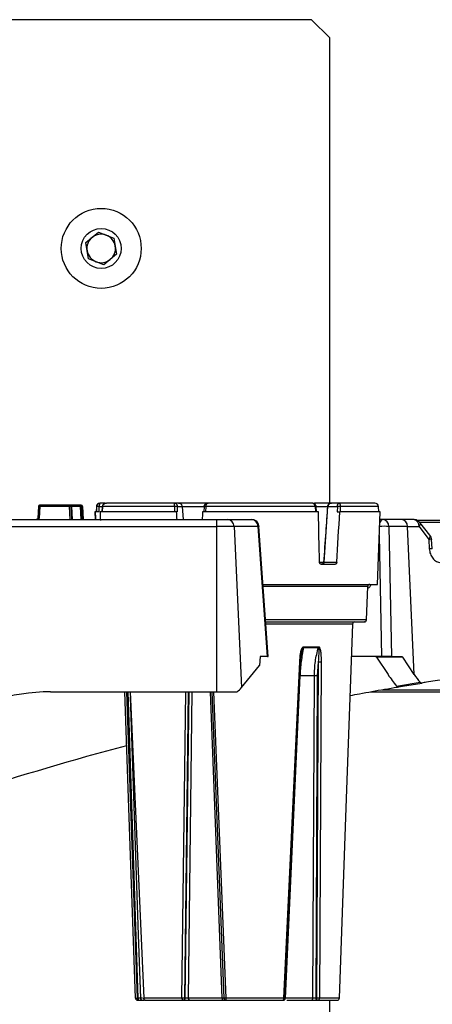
# Model space of a CAD drawing. Header units: inches. Extents: x 0.4 to 16.8, y 0 to 10.8.
# Tile 16 of 102: x 5.114 to 5.396, y 4.806 to 5.479. Entities that reach past the tile are written whole.
import ezdxf

# ---------------------------------------------------------------- set-up
doc = ezdxf.new("R2010")
doc.units = ezdxf.units.IN
doc.header["$MEASUREMENT"] = 0

msp = doc.modelspace()

# ---------------------------------------------------------------- linework, layer by layer
at = {"color": 7, "linetype": 'Continuous'}
for p, q in [((5.31368, 5.47878), (5.02618, 5.47878)), ((5.32618, 5.46628), (5.31368, 5.47878)), ((5.32618, 5.14857), (5.32618, 5.46628)), ((5.15941, 5.32655), (5.16814, 5.33365)), ((5.16814, 5.33365), (5.17866, 5.32964)), ((5.17866, 5.32964), (5.18044, 5.31852)), ((5.16119, 5.31543), (5.15941, 5.32655)), ((5.17171, 5.31142), (5.16119, 5.31543)), ((5.18044, 5.31852), (5.17171, 5.31142)), ((5.12703, 5.14616), (5.12658, 5.13819)), ((5.12703, 5.14617), (5.12703, 5.14616)), ((5.12794, 5.14616), (5.12749, 5.13818)), ((5.12768, 5.14703), (5.12772, 5.14705)), ((5.14831, 5.14616), (5.12794, 5.14616)), ((5.14838, 5.14709), (5.12801, 5.14709)), ((5.14874, 5.13725), (5.14831, 5.14616)), ((5.14872, 5.14709), (5.14838, 5.14709)), ((5.15581, 5.14709), (5.14872, 5.14709)), ((5.14971, 5.14616), (5.14936, 5.14616)), ((5.14979, 5.13725), (5.14936, 5.14616)), ((5.1497, 5.14616), (5.14971, 5.14616)), ((5.1502, 5.13725), (5.14971, 5.14616)), ((5.14971, 5.14616), (5.15019, 5.13725)), ((5.14971, 5.14616), (5.14971, 5.14616)), ((5.15574, 5.14614), (5.14971, 5.14614)), ((5.15619, 5.13725), (5.15574, 5.14614)), ((5.15616, 5.14709), (5.15581, 5.14709)), ((5.15714, 5.14616), (5.15679, 5.14616)), ((5.15724, 5.13725), (5.15679, 5.14616)), ((5.15714, 5.14617), (5.15714, 5.14616)), ((5.15764, 5.13725), (5.15714, 5.14616)), ((5.15714, 5.14616), (5.15764, 5.13725)), ((5.15714, 5.14616), (5.15714, 5.14616)), ((5.16667, 5.14619), (5.16655, 5.14266)), ((5.16684, 5.14619), (5.16667, 5.14619)), ((5.16684, 5.14619), (5.16673, 5.14266)), ((5.16685, 5.14624), (5.16684, 5.14619)), ((5.16847, 5.14266), (5.16858, 5.14622)), ((5.16858, 5.14622), (5.16858, 5.14624)), ((5.16858, 5.14624), (5.17088, 5.14624)), ((5.1727, 5.14857), (5.16924, 5.14857)), ((5.17081, 5.14622), (5.17064, 5.14269)), ((5.1707, 5.14266), (5.17088, 5.14619)), ((5.17088, 5.14624), (5.17088, 5.14619)), ((5.21992, 5.14619), (5.17088, 5.14619)), ((5.21917, 5.14857), (5.21734, 5.14857)), ((5.21992, 5.14624), (5.21992, 5.14619)), ((5.21992, 5.14619), (5.22005, 5.14266)), ((5.22015, 5.14854), (5.22001, 5.14854)), ((5.22273, 5.14857), (5.22003, 5.14857)), ((5.22197, 5.14622), (5.22197, 5.14624)), ((5.22197, 5.14624), (5.22533, 5.14624)), ((5.2221, 5.14266), (5.22197, 5.14622)), ((5.22273, 5.14857), (5.22305, 5.14853)), ((5.22348, 5.14847), (5.22316, 5.14853)), ((5.22363, 5.14843), (5.22337, 5.14849)), ((5.22345, 5.14846), (5.22357, 5.14844)), ((5.22533, 5.14624), (5.22591, 5.13725)), ((5.22533, 5.14624), (5.24025, 5.14624)), ((5.24018, 5.14624), (5.23995, 5.14264)), ((5.24132, 5.14619), (5.24109, 5.14266)), ((5.24132, 5.14619), (5.24132, 5.14624)), ((5.31608, 5.14619), (5.24132, 5.14619)), ((5.31608, 5.14624), (5.31608, 5.14619)), ((5.31608, 5.14619), (5.31632, 5.14266)), ((5.31674, 5.14624), (5.31674, 5.14627)), ((5.31674, 5.14627), (5.31674, 5.14627)), ((5.31698, 5.14264), (5.31674, 5.14624)), ((5.31676, 5.14624), (5.3254, 5.14624)), ((5.32217, 5.10814), (5.32484, 5.14624)), ((5.32484, 5.14624), (5.33124, 5.14624)), ((5.32686, 5.14853), (5.32727, 5.14857)), ((5.32686, 5.14853), (5.32727, 5.14857)), ((5.3324, 5.14857), (5.32727, 5.14857)), ((5.33124, 5.14622), (5.33119, 5.14266)), ((5.33124, 5.14624), (5.33124, 5.14622)), ((5.33246, 5.14854), (5.33233, 5.14854)), ((5.3334, 5.14266), (5.33345, 5.14619)), ((5.33345, 5.14624), (5.33345, 5.14619)), ((5.35934, 5.14619), (5.33345, 5.14619)), ((5.35946, 5.14266), (5.35934, 5.14619)), ((5.16556, 5.14266), (5.16575, 5.13725)), ((5.16588, 5.14266), (5.16556, 5.14266)), ((5.16847, 5.14266), (5.16588, 5.14266)), ((5.22121, 5.14266), (5.16926, 5.14266)), ((5.2221, 5.14266), (5.22121, 5.14266)), ((5.31833, 5.14266), (5.23915, 5.14266)), ((5.33119, 5.14266), (5.33289, 5.14266)), ((5.36045, 5.14266), (5.33289, 5.14266)), ((5.35871, 5.09296), (5.36045, 5.14266)), ((5.04988, 5.13725), (5.2488, 5.13725)), ((5.054, 5.13259), (5.2488, 5.13259)), ((5.2488, 5.13725), (5.2488, 5.13259)), ((5.2488, 5.13259), (5.2488, 5.01963)), ((5.26068, 5.13259), (5.2488, 5.13259)), ((5.25642, 5.13725), (5.2728, 5.13725)), ((5.26068, 5.13259), (5.26568, 5.02249)), ((5.27706, 5.13259), (5.26068, 5.13259)), ((5.28342, 5.04375), (5.27706, 5.13259)), ((5.28408, 5.04375), (5.27771, 5.13268)), ((5.36222, 5.13725), (5.36026, 5.13725)), ((5.37492, 5.13725), (5.36222, 5.13725)), ((5.36648, 5.13259), (5.36818, 5.04375)), ((5.37918, 5.13259), (5.36648, 5.13259)), ((5.3732, 5.13725), (5.37257, 5.13725)), ((5.38365, 5.13725), (5.37492, 5.13725)), ((5.38377, 5.03145), (5.37918, 5.13259)), ((5.37918, 5.13259), (5.38713, 5.13259)), ((5.38713, 5.13259), (5.3936, 5.12374)), ((5.39448, 5.12667), (5.38754, 5.13534)), ((5.64497, 5.13536), (5.38771, 5.13536)), ((5.35988, 5.1265), (5.36147, 5.04375)), ((5.3936, 5.12374), (5.39402, 5.11731)), ((5.39608, 5.11739), (5.39564, 5.12382)), ((5.31914, 5.10814), (5.32226, 5.10814)), ((5.3202, 5.10674), (5.32975, 5.10674)), ((5.32217, 5.10814), (5.33083, 5.10814)), ((5.28055, 5.09296), (5.35871, 5.09296)), ((5.35194, 5.09153), (5.28065, 5.09153)), ((5.35115, 5.06879), (5.35194, 5.09153)), ((5.35115, 5.06879), (5.28228, 5.06879)), ((5.3417, 5.06594), (5.28249, 5.06594)), ((5.33731, 4.94034), (5.3417, 5.06594)), ((5.30816, 5.04997), (5.31826, 5.04997)), ((5.30822, 5.05045), (5.31833, 5.05045)), ((5.27843, 5.04375), (5.27817, 5.03772)), ((5.28342, 5.04375), (5.27843, 5.04375)), ((5.28342, 5.04375), (5.28408, 5.04375)), ((5.2947, 4.81043), (5.30556, 5.04003)), ((5.29533, 4.81043), (5.30605, 5.04003)), ((5.31814, 5.04003), (5.31693, 4.81043)), ((5.31814, 5.04003), (5.31747, 5.03046)), ((5.32013, 5.04003), (5.31902, 4.81043)), ((5.36147, 5.04375), (5.34092, 5.04375)), ((5.37599, 5.0432), (5.35805, 5.0432)), ((5.35805, 5.0432), (5.36583, 5.03145)), ((5.36818, 5.04375), (5.36147, 5.04375)), ((5.36818, 5.04375), (5.37519, 5.04375)), ((5.38377, 5.03145), (5.37599, 5.0432)), ((5.26568, 5.02249), (5.27817, 5.03772)), ((5.30568, 5.03046), (5.29566, 4.81043)), ((5.31552, 5.03046), (5.30568, 5.03046)), ((5.31449, 4.81043), (5.31552, 5.03046)), ((5.31747, 5.03046), (5.31654, 4.81043)), ((5.37171, 5.02352), (5.38769, 5.02616)), ((5.37287, 5.023), (5.38884, 5.02564)), ((5.13534, 5.01963), (5.2488, 5.01963)), ((5.18593, 5.01963), (5.1887, 4.94034)), ((5.18881, 4.94031), (5.18605, 5.01963)), ((5.19476, 4.81043), (5.18748, 5.01963)), ((5.19526, 4.81043), (5.18825, 5.01963)), ((5.18963, 5.01963), (5.19898, 4.81043)), ((5.22502, 4.81043), (5.22764, 5.01963)), ((5.22708, 4.81043), (5.22957, 5.01963)), ((5.22734, 4.81043), (5.22998, 5.01963)), ((5.23186, 5.01963), (5.22935, 4.81043)), ((5.25254, 4.81043), (5.24452, 5.01963)), ((5.24551, 5.01963), (5.2537, 4.81043)), ((5.24666, 5.01963), (5.255, 4.81043)), ((5.2488, 5.01963), (5.26278, 5.01963)), ((5.3618, 5.02103), (5.60721, 5.02103)), ((5.18979, 5.01617), (5.19524, 4.85366)), ((5.19333, 4.81043), (5.18881, 4.94031)), ((5.33268, 4.81043), (5.3372, 4.94031)), ((5.19524, 4.85366), (5.19669, 4.81043)), ((5.19476, 4.81043), (5.19526, 4.81043)), ((5.19814, 4.81043), (5.19669, 4.81043)), ((5.22502, 4.81043), (5.19898, 4.81043)), ((5.22708, 4.81043), (5.22734, 4.81043)), ((5.25254, 4.81043), (5.22935, 4.81043)), ((5.2947, 4.81043), (5.255, 4.81043)), ((5.31449, 4.81043), (5.29566, 4.81043)), ((5.31654, 4.81043), (5.31693, 4.81043)), ((5.33268, 4.81043), (5.31902, 4.81043)), ((5.19481, 4.809), (5.1953, 4.809)), ((5.22583, 4.809), (5.22609, 4.809)), ((5.25517, 4.809), (5.27511, 4.809)), ((5.27511, 4.809), (5.29403, 4.809)), ((5.31744, 4.809), (5.31784, 4.809)), ((5.32618, 4.61628), (5.32618, 4.809))]:
    msp.add_line(p, q, dxfattribs=at)
at = {"color": 7, "linetype": 'Continuous', "flags": 128}
for points in [[(5.12801, 5.14709), (5.12782, 5.14707), (5.12772, 5.14705)], [(5.17088, 5.14624), (5.17082, 5.14625), (5.17081, 5.14626)], [(5.17088, 5.14619), (5.17082, 5.14621), (5.17081, 5.14622)], [(5.22533, 5.14626), (5.22539, 5.14626), (5.22541, 5.14626), (5.22539, 5.14625), (5.22533, 5.14624)], [(5.24018, 5.14626), (5.24019, 5.14625), (5.24026, 5.14624)], [(5.30556, 5.04003), (5.30577, 5.04002), (5.30595, 5.04002), (5.30609, 5.04001), (5.30618, 5.04001), (5.30623, 5.04001), (5.30622, 5.04002), (5.30616, 5.04002), (5.30605, 5.04003)]]:
    msp.add_lwpolyline(points, dxfattribs=at)
at = {"color": 7, "linetype": 'Continuous'}
for radius in [0.02731, 0.01366]:
    msp.add_circle((5.16993, 5.32253), radius, dxfattribs=at)
for centre, radius, start, end in [((5.16993, 5.32253), 0.00975, 129.1229, 189.1229), ((5.16993, 5.32253), 0.00975, 69.1229, 129.1229), ((5.16993, 5.32253), 0.00975, 9.1229, 69.1229), ((5.16993, 5.32253), 0.00975, 189.1229, 249.1229), ((5.16993, 5.32253), 0.00975, 309.1229, 9.1229), ((5.16993, 5.32253), 0.00975, 249.1229, 309.1229), ((5.12744, 5.14107), 0.00512, 84.42702, 94.63523), ((5.13127, 5.14638), 0.00334, 167.75385, 183.8412), ((5.15164, 5.14638), 0.00334, 167.75385, 183.8412), ((5.14883, 5.14057), 0.00561, 84.63845, 95.36155), ((5.14837, 5.14611), 0.000983, 2.92557, 89.93498), ((5.14872, 5.14611), 0.000983, 2.92557, 89.93498), ((5.15916, 5.14637), 0.00342, 167.87565, 183.86445), ((5.1564, 5.13804), 0.00813, 87.23529, 94.63911), ((5.15581, 5.14611), 0.000983, 2.92557, 89.93498), ((5.15616, 5.14611), 0.000983, 2.92557, 89.93498), ((5.16913, 5.14611), 0.00246, 90, 178), ((5.16784, 5.13745), 0.0088, 85.19446, 96.50642), ((5.16771, 5.13792), 0.00836, 84.05129, 95.94871), ((5.22095, 5.13361), 0.01266, 85.36462, 94.63538), ((5.22115, 5.12992), 0.01632, 87.12497, 94.31593), ((5.24064, 5.14117), 0.00511, 82.34253, 95.16826), ((5.2404, 5.13683), 0.00941, 84.3978, 91.35749), ((5.31715, 5.13359), 0.01269, 91.86528, 94.83661), ((5.31251, 5.20125), 0.05517, 273.71144, 274.39867), ((5.32726, 5.18184), 0.03568, 265.5425, 266.10091), ((5.33234, 5.13119), 0.01509, 85.81227, 94.18773), ((5.33213, 5.12808), 0.01816, 85.85078, 92.81134), ((5.35688, 5.14611), 0.00246, 2, 90), ((5.12702, 5.13381), 0.0044, 83.8216, 95.7452), ((5.25609, 5.13267), 0.00459, 358.89627, 85.87091), ((5.27247, 5.13267), 0.00459, 358.89627, 85.87091), ((5.27696, 5.13556), 0.00297, 271.81918, 284.55293), ((5.36314, 5.08198), 0.05071, 86.22351, 93.4406), ((5.36294, 5.13453), 0.00282, 104.83554, 168.74052), ((5.36189, 5.13267), 0.00459, 358.89627, 85.87091), ((5.37459, 5.13267), 0.00459, 358.89627, 85.87091), ((5.38284, 5.13302), 0.00431, 354.23465, 79.21132), ((5.39581, 5.09805), 0.01934, 89.18932, 95.29441), ((5.32086, 5.10804), 0.00132, 278.18011, 4.1703), ((5.35342, 5.09148), 0.00148, 90, 178), ((5.34317, 5.06589), 0.00148, 90, 178), ((5.34967, 5.06884), 0.00148, 270, 358), ((5.30579, 5.0505), 0.00243, 347.36875, 358.95191), ((5.31632, 5.0505), 0.00201, 344.6184, 358.68295), ((5.31914, 5.06621), 0.0262, 267.82612, 272.17391), ((5.3165, 5.00355), 0.02693, 87.92375, 92.07625), ((5.13534, 4.88861), 0.13102, 90, 124.78219), ((5.71851, 2.98019), 2.07185, 104.85843, 107.97975), ((5.19481, 4.81048), 0.00148, 181.95937, 269.96291), ((5.20607, 4.81008), 0.01132, 178.23917, 185.46247), ((5.20657, 4.81008), 0.01132, 178.23917, 185.46247), ((5.19816, 4.81048), 0.00148, 182, 270), ((5.20039, 4.81041), 0.00141, 179.5324, 267.54838), ((5.22628, 4.8102), 0.00128, 169.65467, 249.17001), ((5.22571, 4.81037), 0.00137, 274.80843, 2.48299), ((5.22597, 4.81037), 0.00137, 274.80843, 2.48299), ((5.23061, 4.81018), 0.00129, 169.01979, 246.42923), ((5.25495, 4.81009), 0.00243, 172.00471, 206.55253), ((5.25819, 4.81008), 0.00321, 173.87356, 199.68512), ((5.29341, 4.81016), 0.00131, 297.93836, 11.67978), ((5.2944, 4.81017), 0.00129, 294.7565, 11.20639), ((5.31316, 4.81032), 0.00133, 277.78339, 4.62639), ((5.3178, 4.81023), 0.00128, 171.08614, 253.7054), ((5.3182, 4.81023), 0.00128, 171.08614, 253.7054), ((5.31768, 4.81034), 0.00134, 276.65621, 3.86161), ((5.3312, 4.81048), 0.00148, 270.03709, 358.04063)]:
    msp.add_arc(centre, radius, start, end, dxfattribs=at)
for centre, major_axis, ratio, start_param, end_param in [((5.24365, 7.0437), (-0.02909, 3.126), 0.038456, 2.224152, 2.226335), ((5.28236, 7.0437), (0.02909, 3.126), 0.038456, 2.224867, 2.227249), ((5.16029, 7.0437), (-0.15418, 3.126), 0.013198, 2.223859, 2.226042), ((5.36572, 7.0437), (0.15418, 3.126), 0.013198, 2.225161, 2.227344), ((5.17964, 7.0437), (-0.12519, 3.126), 0.025189, 4.043678, 4.057667), ((5.34637, 7.0437), (0.12519, 3.126), 0.025189, 4.045696, 4.059684), ((5.35736, 5.04128), (-0.00015, 0.00246), 0.498632, 5.571827, 6.253047), ((5.3753, 5.04128), (-0.00015, 0.00246), 0.498632, 5.571827, 6.253047), ((5.42131, 5.03371), (0.06172, -0.04097), 0.553292, 4.06011, 4.209842), ((5.42175, 5.033), (0.04225, -0.02805), 0.553292, 4.06011, 4.205982), ((5.2485, 5.02215), (0.01923, 0.00717), 0.451455, 5.367129, 5.622772)]:
    msp.add_ellipse(centre, major_axis=major_axis, ratio=ratio, start_param=start_param, end_param=end_param, dxfattribs=at)
for points, knots in [([(5.12772, 5.14704), (5.12769, 5.14703), (5.12759, 5.14701), (5.12745, 5.14692), (5.12729, 5.14679), (5.12717, 5.14664), (5.12709, 5.14647), (5.12704, 5.14631), (5.12703, 5.14621), (5.12703, 5.14617)], [0, 0, 0, 0, 0.083312, 0.249378, 0.412878, 0.57296, 0.728802, 0.879626, 1, 1, 1, 1]), ([(5.1497, 5.14616), (5.1497, 5.14621), (5.14969, 5.14631), (5.14964, 5.14647), (5.14956, 5.14664), (5.14944, 5.14679), (5.14929, 5.14692), (5.14914, 5.14701), (5.14905, 5.14703), (5.14902, 5.14704)], [0, 0, 0, 0, 0.127403, 0.277967, 0.433585, 0.593471, 0.7568, 0.922713, 1, 1, 1, 1]), ([(5.15714, 5.14617), (5.15713, 5.14621), (5.15713, 5.14631), (5.15708, 5.14647), (5.157, 5.14664), (5.15687, 5.14679), (5.15672, 5.14692), (5.15658, 5.14701), (5.15648, 5.14703), (5.15645, 5.14704)], [0, 0, 0, 0, 0.120374, 0.271198, 0.42704, 0.587122, 0.750622, 0.916688, 1, 1, 1, 1]), ([(5.16685, 5.14624), (5.16686, 5.14639), (5.16689, 5.1467), (5.16705, 5.14715), (5.16729, 5.14757), (5.16768, 5.14801), (5.16832, 5.14845), (5.1689, 5.14853), (5.16924, 5.14857)], [0, 0, 0, 0, 0.117351, 0.239369, 0.36681, 0.500319, 0.710962, 1, 1, 1, 1]), ([(5.16924, 5.14857), (5.16915, 5.14853), (5.16899, 5.14845), (5.16881, 5.14801), (5.1687, 5.14757), (5.16864, 5.14715), (5.16859, 5.1467), (5.16858, 5.14639), (5.16858, 5.14624)], [0, 0, 0, 0, 0.290461, 0.499689, 0.63329, 0.760758, 0.882747, 1, 1, 1, 1]), ([(5.17088, 5.14624), (5.1709, 5.14639), (5.17093, 5.1467), (5.17111, 5.14715), (5.17138, 5.14757), (5.17181, 5.14801), (5.17253, 5.14845), (5.17318, 5.14853), (5.17356, 5.14857)], [0, 0, 0, 0, 0.117361, 0.239378, 0.366808, 0.500296, 0.710982, 1, 1, 1, 1]), ([(5.22003, 5.14857), (5.21477, 5.14857), (5.20413, 5.14857), (5.19091, 5.14857), (5.18013, 5.14857), (5.17573, 5.14857), (5.17356, 5.14857)], [0, 0, 0, 0, 0.247565, 0.5, 0.752435, 1, 1, 1, 1]), ([(5.21992, 5.14624), (5.21992, 5.14639), (5.21992, 5.1467), (5.21993, 5.14715), (5.21994, 5.14757), (5.21996, 5.14801), (5.21998, 5.14845), (5.22002, 5.14853), (5.22003, 5.14857)], [0, 0, 0, 0, 0.117351, 0.239369, 0.36681, 0.500319, 0.710962, 1, 1, 1, 1]), ([(5.22003, 5.14857), (5.22031, 5.14853), (5.22078, 5.14845), (5.2213, 5.14801), (5.22161, 5.14757), (5.2218, 5.14715), (5.22193, 5.1467), (5.22196, 5.14639), (5.22197, 5.14624)], [0, 0, 0, 0, 0.290447, 0.499665, 0.633273, 0.760748, 0.882742, 1, 1, 1, 1]), ([(5.22323, 5.14852), (5.22321, 5.14853), (5.22304, 5.14857), (5.22287, 5.14857), (5.22273, 5.14857)], [0, 0, 0, 0, 0.126375, 1, 1, 1, 1]), ([(5.22533, 5.14624), (5.22528, 5.14654), (5.2252, 5.14701), (5.22485, 5.14756), (5.22444, 5.148), (5.22391, 5.14833), (5.2233, 5.14853), (5.22293, 5.14856), (5.22273, 5.14857)], [0, 0, 0, 0, 0.2400486, 0.3679301, 0.5012095, 0.7076129, 0.8431259, 1, 1, 1, 1]), ([(5.22273, 5.14857), (5.22287, 5.14856), (5.22315, 5.14854), (5.22341, 5.1484), (5.22353, 5.14834)], [0, 0, 0, 0, 0.5378651, 1, 1, 1, 1]), ([(5.24776, 5.14857), (5.24238, 5.14857), (5.23392, 5.14857), (5.22635, 5.14857), (5.22359, 5.14857)], [0, 0, 0, 0, 0.635468, 1, 1, 1, 1]), ([(5.24026, 5.14624), (5.24028, 5.14639), (5.24032, 5.1467), (5.24049, 5.14715), (5.24076, 5.14757), (5.2412, 5.14801), (5.24192, 5.14845), (5.24257, 5.14853), (5.24295, 5.14857)], [0, 0, 0, 0, 0.117239, 0.239222, 0.366695, 0.500311, 0.709504, 1, 1, 1, 1]), ([(5.24295, 5.14857), (5.24272, 5.14853), (5.24233, 5.14845), (5.24189, 5.14801), (5.24163, 5.14757), (5.24146, 5.14715), (5.24135, 5.1467), (5.24133, 5.14639), (5.24132, 5.14624)], [0, 0, 0, 0, 0.289018, 0.499704, 0.633192, 0.760622, 0.882639, 1, 1, 1, 1]), ([(5.3138, 5.14857), (5.30849, 5.14857), (5.29775, 5.14857), (5.27974, 5.14857), (5.26116, 5.14857), (5.24898, 5.14857), (5.24295, 5.14857)], [0, 0, 0, 0, 0.247565, 0.5, 0.752435, 1, 1, 1, 1]), ([(5.31674, 5.14627), (5.31669, 5.14652), (5.31661, 5.14698), (5.31615, 5.14767), (5.31547, 5.1482), (5.31461, 5.14852), (5.31406, 5.14855), (5.3138, 5.14857)], [0, 0, 0, 0, 0.181092, 0.340313, 0.594939, 0.804909, 1, 1, 1, 1]), ([(5.31608, 5.14624), (5.31607, 5.14639), (5.31603, 5.1467), (5.31588, 5.14715), (5.31565, 5.14757), (5.31528, 5.14801), (5.31467, 5.14845), (5.31412, 5.14853), (5.3138, 5.14857)], [0, 0, 0, 0, 0.117351, 0.239369, 0.36681, 0.500319, 0.710962, 1, 1, 1, 1]), ([(5.3264, 5.14857), (5.32345, 5.14857), (5.32016, 5.14857), (5.31597, 5.14857), (5.31552, 5.14857)], [0, 0, 0, 0, 0.894237, 1, 1, 1, 1]), ([(5.32449, 5.14626), (5.32409, 5.14047), (5.32319, 5.12768), (5.3223, 5.11489), (5.3218, 5.10788)], [0, 0, 0, 0, 0.45248, 1, 1, 1, 1]), ([(5.32727, 5.14857), (5.32699, 5.14855), (5.32643, 5.14851), (5.32558, 5.14813), (5.32495, 5.14756), (5.32459, 5.14689), (5.32452, 5.14648), (5.32449, 5.14626)], [0, 0, 0, 0, 0.206881, 0.428724, 0.686902, 0.837045, 1, 1, 1, 1]), ([(5.32727, 5.14857), (5.32708, 5.14856), (5.32673, 5.14853), (5.32616, 5.14833), (5.32567, 5.148), (5.32529, 5.14756), (5.32496, 5.14701), (5.32489, 5.14654), (5.32484, 5.14624)], [0, 0, 0, 0, 0.1568347, 0.2923274, 0.4987472, 0.6320245, 0.7599124, 1, 1, 1, 1]), ([(5.33124, 5.14624), (5.33125, 5.14639), (5.33126, 5.1467), (5.33134, 5.14715), (5.33146, 5.14757), (5.33165, 5.14801), (5.33195, 5.14845), (5.33223, 5.14853), (5.3324, 5.14857)], [0, 0, 0, 0, 0.1172385, 0.2392219, 0.3666951, 0.5003111, 0.7095041, 1, 1, 1, 1]), ([(5.33345, 5.14624), (5.33344, 5.14639), (5.33343, 5.1467), (5.33336, 5.14715), (5.33325, 5.14757), (5.33308, 5.14801), (5.33281, 5.14845), (5.33255, 5.14853), (5.3324, 5.14857)], [0, 0, 0, 0, 0.117361, 0.239378, 0.366808, 0.500296, 0.710982, 1, 1, 1, 1]), ([(5.35655, 5.14857), (5.35649, 5.14857), (5.35634, 5.14857), (5.35181, 5.14857), (5.34405, 5.14857), (5.33626, 5.14857), (5.3324, 5.14857)], [0, 0, 0, 0, 0.198603, 0.467464, 0.736326, 1, 1, 1, 1]), ([(5.35691, 5.14856), (5.35688, 5.14856), (5.35683, 5.14857), (5.35679, 5.14857), (5.35677, 5.14857)], [0, 0, 0, 0, 0.445675, 1, 1, 1, 1]), ([(5.12658, 5.13818), (5.12657, 5.13811), (5.12655, 5.13796), (5.12647, 5.13776), (5.12635, 5.13759), (5.12617, 5.13742), (5.12591, 5.13728), (5.1257, 5.13726), (5.12559, 5.13725)], [0, 0, 0, 0, 0.152851, 0.297778, 0.434788, 0.56389, 0.797497, 1, 1, 1, 1]), ([(5.12659, 5.13819), (5.12657, 5.13806), (5.12653, 5.13781), (5.12629, 5.1375), (5.12599, 5.13729), (5.12576, 5.13726), (5.12566, 5.13725)], [0, 0, 0, 0, 0.264572, 0.528822, 0.79284, 1, 1, 1, 1]), ([(5.12749, 5.13818), (5.12747, 5.13793), (5.12743, 5.13758), (5.12722, 5.13732), (5.12716, 5.13725)], [0, 0, 0, 0, 0.743073, 1, 1, 1, 1]), ([(5.2488, 5.13725), (5.24955, 5.13725), (5.25109, 5.13725), (5.25325, 5.13725), (5.25513, 5.13725), (5.256, 5.13725), (5.25642, 5.13725)], [0, 0, 0, 0, 0.245667, 0.5, 0.754333, 1, 1, 1, 1]), ([(5.27772, 5.13233), (5.27765, 5.13296), (5.27755, 5.13387), (5.27693, 5.13507), (5.27616, 5.13602), (5.27492, 5.13684), (5.27372, 5.13728), (5.273, 5.1372), (5.27281, 5.13718)], [0, 0, 0, 0, 0.246077, 0.351013, 0.525462, 0.716199, 0.928763, 1, 1, 1, 1]), ([(5.38753, 5.13528), (5.38736, 5.13551), (5.3869, 5.13613), (5.38575, 5.13683), (5.38457, 5.13728), (5.38385, 5.1372), (5.38367, 5.13718)], [0, 0, 0, 0, 0.190553, 0.51669, 0.880146, 1, 1, 1, 1]), ([(5.64319, 5.13676), (5.64326, 5.13676), (5.64349, 5.13676), (5.64089, 5.13676), (5.63482, 5.13676), (5.62433, 5.13676), (5.61057, 5.13676), (5.59356, 5.13676), (5.5731, 5.13676), (5.55105, 5.13676), (5.52857, 5.13676), (5.50646, 5.13676), (5.48303, 5.13676), (5.45847, 5.13676), (5.43323, 5.13676), (5.40889, 5.13676), (5.39304, 5.13676), (5.38579, 5.13676)], [0, 0, 0, 0, 0.028465, 0.091517, 0.172176, 0.25063, 0.326721, 0.402818, 0.481272, 0.561926, 0.624984, 0.688036, 0.752436, 0.81683, 0.88123, 0.945624, 1, 1, 1, 1]), ([(5.38752, 5.13527), (5.38764, 5.1351), (5.38791, 5.1347), (5.38778, 5.13374), (5.38734, 5.13296), (5.38713, 5.13259)], [0, 0, 0, 0, 0.277644, 0.64928, 1, 1, 1, 1]), ([(5.3936, 5.12374), (5.39388, 5.12414), (5.39447, 5.12498), (5.39479, 5.12604), (5.39457, 5.12645), (5.39447, 5.12664)], [0, 0, 0, 0, 0.328859, 0.681, 1, 1, 1, 1]), ([(5.39565, 5.12348), (5.39558, 5.12411), (5.39548, 5.12502), (5.39497, 5.12606), (5.39462, 5.12644), (5.39446, 5.12662)], [0, 0, 0, 0, 0.551749, 0.787034, 1, 1, 1, 1]), ([(5.39563, 5.12382), (5.39562, 5.12382), (5.39556, 5.12384), (5.39494, 5.12382), (5.39405, 5.12377), (5.3936, 5.12374)], [0, 0, 0, 0, 0.233364, 0.616685, 1, 1, 1, 1]), ([(5.39402, 5.11731), (5.3942, 5.11612), (5.39454, 5.11376), (5.39625, 5.11068), (5.39837, 5.10888), (5.40038, 5.10809), (5.40145, 5.10802), (5.40199, 5.10798)], [0, 0, 0, 0, 0.2505269, 0.5001226, 0.7493644, 0.8750752, 1, 1, 1, 1]), ([(5.3202, 5.10674), (5.32007, 5.10675), (5.3198, 5.10679), (5.31945, 5.10704), (5.31918, 5.10742), (5.31906, 5.10781), (5.31904, 5.10805), (5.31904, 5.10814)], [0, 0, 0, 0, 0.2224915, 0.4449985, 0.6670985, 0.8885853, 1, 1, 1, 1]), ([(5.32182, 5.10811), (5.32179, 5.10793), (5.32172, 5.10757), (5.32138, 5.10711), (5.32089, 5.1068), (5.32053, 5.10676), (5.32035, 5.10674)], [0, 0, 0, 0, 0.240963, 0.499939, 0.758944, 1, 1, 1, 1]), ([(5.32182, 5.10811), (5.32184, 5.10811), (5.32186, 5.10811), (5.32207, 5.10813), (5.32217, 5.10814)], [0, 0, 0, 0, 0.4889994, 1, 1, 1, 1]), ([(5.33083, 5.10814), (5.33081, 5.10797), (5.33077, 5.10764), (5.33056, 5.10722), (5.33028, 5.1069), (5.32999, 5.10675), (5.32981, 5.10674), (5.32975, 5.10674)], [0, 0, 0, 0, 0.221198, 0.442397, 0.663637, 0.885372, 1, 1, 1, 1]), ([(5.35412, 5.09296), (5.35411, 5.09292), (5.35393, 5.09216), (5.35334, 5.09127), (5.35263, 5.09069), (5.35246, 5.09054)], [0, 0, 0, 0, 0.039705, 0.758395, 1, 1, 1, 1]), ([(5.28238, 5.06737), (5.28617, 5.06737), (5.29542, 5.06737), (5.30917, 5.06737), (5.32305, 5.06737), (5.33469, 5.06737), (5.34188, 5.06737), (5.34597, 5.06737), (5.34865, 5.06737), (5.35015, 5.06737), (5.34965, 5.06737), (5.34963, 5.06737)], [0, 0, 0, 0, 0.100313, 0.24458, 0.394844, 0.548297, 0.70175, 0.776967, 0.852207, 0.996473, 1, 1, 1, 1]), ([(5.30556, 5.04003), (5.30567, 5.04195), (5.30583, 5.0448), (5.30649, 5.04807), (5.30712, 5.04959), (5.30761, 5.05021), (5.30797, 5.05043), (5.30814, 5.05045), (5.30822, 5.05045)], [0, 0, 0, 0, 0.505505, 0.753038, 0.875531, 0.944553, 0.973082, 1, 1, 1, 1]), ([(5.30816, 5.04997), (5.30755, 5.04678), (5.30633, 5.04045), (5.3059, 5.03377), (5.30568, 5.03046)], [0, 0, 0, 0, 0.503114, 1, 1, 1, 1]), ([(5.30605, 5.04003), (5.30617, 5.04187), (5.3063, 5.04393), (5.3068, 5.04593), (5.30685, 5.04615)], [0, 0, 0, 0, 0.892872, 1, 1, 1, 1]), ([(5.30685, 5.04615), (5.30702, 5.04721), (5.30722, 5.04846), (5.3078, 5.04967), (5.30798, 5.04989), (5.30809, 5.04996), (5.30814, 5.04996), (5.30816, 5.04997)], [0, 0, 0, 0, 0.770834, 0.900856, 0.954801, 0.978157, 1, 1, 1, 1]), ([(5.31552, 5.03046), (5.31565, 5.03377), (5.3159, 5.04045), (5.31747, 5.04678), (5.31826, 5.04997)], [0, 0, 0, 0, 0.496886, 1, 1, 1, 1]), ([(5.31826, 5.04997), (5.31828, 5.04996), (5.31833, 5.04996), (5.3184, 5.04989), (5.31851, 5.04967), (5.31861, 5.04906), (5.31865, 5.04764), (5.31849, 5.04456), (5.31828, 5.04185), (5.31814, 5.04003)], [0, 0, 0, 0, 0.008791, 0.018148, 0.039807, 0.092277, 0.211866, 0.468252, 1, 1, 1, 1]), ([(5.31833, 5.05045), (5.3184, 5.05045), (5.31855, 5.05043), (5.31884, 5.05022), (5.31924, 5.0496), (5.31969, 5.04809), (5.32011, 5.04482), (5.32012, 5.04196), (5.32013, 5.04003)], [0, 0, 0, 0, 0.026456, 0.054381, 0.121462, 0.246826, 0.491097, 1, 1, 1, 1]), ([(5.38884, 5.02564), (5.38878, 5.02563), (5.38868, 5.02562), (5.38851, 5.02564), (5.38835, 5.02567), (5.38819, 5.02574), (5.38804, 5.02583), (5.38787, 5.02596), (5.38775, 5.02608), (5.38769, 5.02616)], [0, 0, 0, 0, 0.132721, 0.265443, 0.398165, 0.530887, 0.663608, 0.796329, 1, 1, 1, 1]), ([(5.41956, 5.03035), (5.41453, 5.02961), (5.40447, 5.02812), (5.39442, 5.02654), (5.38992, 5.02581), (5.38884, 5.02564)], [0, 0, 0, 0, 0.431968, 0.863997, 1, 1, 1, 1]), ([(5.33999, 5.01712), (5.34209, 5.01752), (5.35555, 5.02012), (5.36933, 5.02241), (5.38096, 5.02435)], [0, 0, 0, 0, 0.156057, 1, 1, 1, 1]), ([(5.3538, 5.01963), (5.35855, 5.01963), (5.37241, 5.01963), (5.3961, 5.01963), (5.42449, 5.01963), (5.45292, 5.01963), (5.48066, 5.01963), (5.50719, 5.01963), (5.53198, 5.01963), (5.55453, 5.01963), (5.57448, 5.01963), (5.59186, 5.01963), (5.60128, 5.01963), (5.60593, 5.01963)], [0, 0, 0, 0, 0.0487346, 0.1422331, 0.2386579, 0.3359284, 0.4338742, 0.5318277, 0.6290981, 0.7255153, 0.8190215, 0.9105581, 1, 1, 1, 1]), ([(5.37171, 5.02352), (5.37176, 5.02347), (5.37185, 5.02337), (5.37199, 5.02325), (5.37214, 5.02314), (5.37229, 5.02307), (5.37245, 5.02301), (5.37265, 5.02298), (5.37279, 5.02299), (5.37287, 5.023)], [0, 0, 0, 0, 0.131876, 0.2637527, 0.3956299, 0.5275076, 0.6593857, 0.7912639, 1, 1, 1, 1]), ([(5.19333, 4.81043), (5.19334, 4.81042), (5.19335, 4.81041), (5.19349, 4.81041), (5.19362, 4.8104), (5.19379, 4.8104), (5.19402, 4.8104), (5.19438, 4.81041), (5.19463, 4.81042), (5.19476, 4.81043)], [0, 0, 0, 0, 0.198482, 0.348133, 0.448722, 0.5001, 0.686235, 0.83177, 1, 1, 1, 1]), ([(5.19669, 4.81043), (5.19667, 4.81042), (5.19663, 4.81041), (5.1963, 4.8104), (5.19583, 4.81041), (5.19545, 4.81042), (5.19526, 4.81043)], [0, 0, 0, 0, 0.250385, 0.500204, 0.749778, 1, 1, 1, 1]), ([(5.19898, 4.81043), (5.19893, 4.81042), (5.19885, 4.81041), (5.19886, 4.81041), (5.19892, 4.8104), (5.19895, 4.8104), (5.19898, 4.8104), (5.19898, 4.8104)], [0, 0, 0, 0, 0.386429, 0.6778, 0.873665, 0.973734, 1, 1, 1, 1]), ([(5.19886, 4.81048), (5.19888, 4.81029), (5.19891, 4.81001), (5.19909, 4.80966), (5.19932, 4.80938), (5.19968, 4.80913), (5.20004, 4.809), (5.20026, 4.80902), (5.20033, 4.80902)], [0, 0, 0, 0, 0.247653, 0.350934, 0.521627, 0.706418, 0.912851, 1, 1, 1, 1]), ([(5.22708, 4.81043), (5.22696, 4.81042), (5.22671, 4.81041), (5.22629, 4.8104), (5.22591, 4.8104), (5.22551, 4.81041), (5.2252, 4.81042), (5.22502, 4.81043)], [0, 0, 0, 0, 0.2497704, 0.4995409, 0.5612826, 0.7502296, 1, 1, 1, 1]), ([(5.22935, 4.81043), (5.22917, 4.81042), (5.22882, 4.81041), (5.22823, 4.8104), (5.2277, 4.81041), (5.22746, 4.81042), (5.22734, 4.81043)], [0, 0, 0, 0, 0.250385, 0.500204, 0.749778, 1, 1, 1, 1]), ([(5.25377, 4.81043), (5.25377, 4.81042), (5.25378, 4.81041), (5.25352, 4.8104), (5.2531, 4.81041), (5.25273, 4.81042), (5.25254, 4.81043)], [0, 0, 0, 0, 0.250385, 0.500204, 0.749778, 1, 1, 1, 1]), ([(5.25273, 4.80902), (5.25294, 4.80903), (5.25332, 4.80903), (5.25377, 4.80905), (5.25406, 4.80909), (5.25417, 4.80918), (5.25412, 4.80932), (5.25404, 4.80947), (5.25401, 4.80953)], [0, 0, 0, 0, 0.216501, 0.412369, 0.587665, 0.746593, 0.89731, 1, 1, 1, 1]), ([(5.25369, 4.81048), (5.25371, 4.81029), (5.25374, 4.81001), (5.25393, 4.80966), (5.25415, 4.80938), (5.25451, 4.80913), (5.25487, 4.809), (5.2551, 4.80902), (5.25516, 4.80902)], [0, 0, 0, 0, 0.247481, 0.35069, 0.521264, 0.705926, 0.912215, 1, 1, 1, 1]), ([(5.255, 4.81043), (5.25486, 4.81042), (5.25461, 4.81041), (5.25427, 4.81041), (5.25395, 4.8104), (5.25369, 4.81041), (5.2537, 4.81042), (5.2537, 4.81043)], [0, 0, 0, 0, 0.177757, 0.321267, 0.500896, 0.750444, 1, 1, 1, 1]), ([(5.29404, 4.80902), (5.29414, 4.80902), (5.29442, 4.80902), (5.29484, 4.80921), (5.29518, 4.80952), (5.29539, 4.80987), (5.29549, 4.81018), (5.2955, 4.81039), (5.2955, 4.81048)], [0, 0, 0, 0, 0.137294, 0.364327, 0.576228, 0.725456, 0.89202, 1, 1, 1, 1]), ([(5.29533, 4.81043), (5.2954, 4.81042), (5.29554, 4.81041), (5.29547, 4.8104), (5.29528, 4.81041), (5.29503, 4.81041), (5.29482, 4.81042), (5.2947, 4.81043)], [0, 0, 0, 0, 0.249556, 0.499107, 0.675336, 0.81771, 1, 1, 1, 1]), ([(5.31654, 4.81043), (5.31637, 4.81042), (5.31605, 4.81041), (5.31546, 4.8104), (5.3149, 4.81041), (5.31463, 4.81042), (5.31449, 4.81043)], [0, 0, 0, 0, 0.250385, 0.500204, 0.749778, 1, 1, 1, 1]), ([(5.1953, 4.809), (5.19568, 4.809), (5.19644, 4.809), (5.19739, 4.809), (5.19804, 4.809), (5.19812, 4.809), (5.19816, 4.809)], [0, 0, 0, 0, 0.2507918, 0.500213, 0.7494214, 1, 1, 1, 1]), ([(5.19816, 4.809), (5.19817, 4.809), (5.19819, 4.809), (5.19944, 4.809), (5.19958, 4.809)], [0, 0, 0, 0, 0.892093, 1, 1, 1, 1]), ([(5.22609, 4.809), (5.22633, 4.809), (5.2268, 4.809), (5.22787, 4.809), (5.22904, 4.809), (5.22974, 4.809), (5.23009, 4.809)], [0, 0, 0, 0, 0.250792, 0.500213, 0.749421, 1, 1, 1, 1]), ([(5.25277, 4.809), (5.25314, 4.809), (5.25388, 4.809), (5.25476, 4.809), (5.25503, 4.809), (5.25517, 4.809)], [0, 0, 0, 0, 0.334647, 0.667466, 1, 1, 1, 1]), ([(5.29424, 4.80911), (5.29423, 4.80911), (5.29421, 4.80905), (5.29441, 4.80902), (5.29476, 4.80901), (5.29494, 4.809)], [0, 0, 0, 0, 0.034384, 0.48418, 1, 1, 1, 1]), ([(5.29666, 4.809), (5.29949, 4.809), (5.30574, 4.809), (5.31065, 4.809), (5.31334, 4.809)], [0, 0, 0, 0, 0.452532, 1, 1, 1, 1]), ([(5.31334, 4.809), (5.31362, 4.809), (5.31417, 4.809), (5.31529, 4.809), (5.31646, 4.809), (5.31711, 4.809), (5.31744, 4.809)], [0, 0, 0, 0, 0.250792, 0.500213, 0.749421, 1, 1, 1, 1])]:
    msp.add_open_spline(points, degree=3, knots=knots, dxfattribs=at)
for points in [[(5.31902, 4.81043), (5.31889, 4.81042), (5.31862, 4.81041), (5.31804, 4.8104), (5.31744, 4.81041), (5.3171, 4.81042), (5.31693, 4.81043)], [(5.20033, 4.809), (5.20347, 4.809), (5.20974, 4.809), (5.22046, 4.809), (5.22583, 4.809)], [(5.23009, 4.809), (5.23368, 4.809), (5.24086, 4.809), (5.2488, 4.809), (5.25277, 4.809)], [(5.31784, 4.809), (5.32144, 4.809), (5.32864, 4.809), (5.33035, 4.809), (5.3312, 4.809)]]:
    msp.add_open_spline(points, degree=3, dxfattribs=at)

doc.saveas('drawing.dxf')
